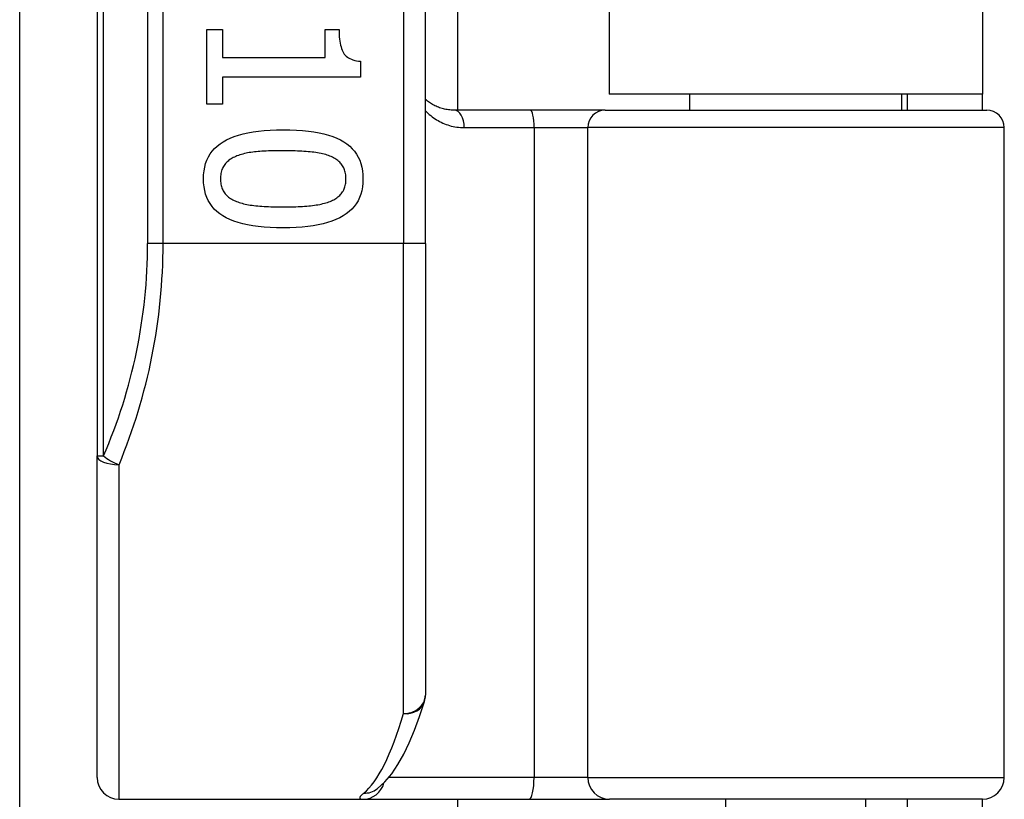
# Model space of a CAD drawing. Header units: inches. Extents: x 6 to 188, y 10 to 101.
# Tile 51 of 140: x 40.591 to 41.477, y 28.976 to 29.677. Entities that reach past the tile are written whole.
import ezdxf

# ---------------------------------------------------------------- set-up
doc = ezdxf.new("R2010")
doc.units = ezdxf.units.IN
doc.header["$MEASUREMENT"] = 0
doc.layers.add('Visible Edges(ANSI)', color=7, linetype='Continuous', lineweight=25)
doc.layers.add('Visible Tangent Edges(ANSI)', color=7, linetype='Continuous', lineweight=25)

msp = doc.modelspace()

# ---------------------------------------------------------------- linework, layer by layer
at = {"layer": 'Visible Edges(ANSI)'}
for p, q in [((40.66095, 31.16682), (40.66095, 29.28464)), ((40.95622, 29.47573), (40.95622, 30.97573)), ((40.98501, 30.85565), (40.98501, 29.59581)), ((41.12145, 30.84123), (41.12145, 29.61023)), ((41.45745, 30.84123), (41.45745, 29.61023)), ((40.59131, 26.79413), (40.59131, 29.78977)), ((40.75951, 29.66824), (40.77358, 29.66824)), ((40.75951, 29.60102), (40.75951, 29.66824)), ((40.77358, 29.66824), (40.77358, 29.64323)), ((40.86593, 29.66824), (40.87855, 29.66824)), ((40.86593, 29.64323), (40.86593, 29.66824)), ((40.77358, 29.64323), (40.86593, 29.64323)), ((40.89776, 29.63977), (40.89776, 29.62547)), ((40.77358, 29.62547), (40.77358, 29.60102)), ((40.89776, 29.62547), (40.77358, 29.62547)), ((41.45745, 29.61023), (41.12145, 29.61023)), ((41.19398, 29.59581), (41.19398, 29.61023)), ((41.38492, 29.59581), (41.38492, 29.61023)), ((41.38945, 29.61023), (41.38945, 29.59581)), ((41.45745, 29.59581), (41.45745, 29.61023)), ((40.77358, 29.60102), (40.75951, 29.60102)), ((41.05044, 29.59581), (40.982, 29.59581)), ((41.11794, 29.59581), (41.05044, 29.59581)), ((41.11794, 29.59581), (41.4612, 29.59581)), ((41.47695, 28.99542), (41.47695, 29.58006)), ((40.95622, 29.47573), (40.95622, 29.06946)), ((40.66095, 28.99542), (40.66095, 29.28464)), ((40.91235, 28.98477), (40.91279, 28.98513)), ((40.68063, 28.97573), (40.90008, 28.97573)), ((40.90008, 28.97573), (41.04955, 28.97573)), ((40.98501, 28.97573), (40.98501, 26.79413)), ((41.04955, 28.97573), (41.12187, 28.97573)), ((41.45726, 28.97573), (41.12187, 28.97573)), ((41.22646, 28.82219), (41.22646, 28.97573)), ((41.35244, 28.82219), (41.35244, 28.97573)), ((41.38945, 28.97573), (41.38945, 28.94473)), ((41.45745, 28.94473), (41.45745, 28.97573))]:
    msp.add_line(p, q, dxfattribs=at)
at = {"layer": 'Visible Edges(ANSI)', "flags": 128}
for points in [[(40.87855, 29.66824), (40.87858, 29.66593), (40.87866, 29.66372), (40.8788, 29.66162), (40.879, 29.65962), (40.87925, 29.65772), (40.87955, 29.65593), (40.87992, 29.65424), (40.88034, 29.65266), (40.88081, 29.65118), (40.88134, 29.6498), (40.88193, 29.64853), (40.88257, 29.64736), (40.88329, 29.64628), (40.88411, 29.64529), (40.88503, 29.64437), (40.88604, 29.64354), (40.88716, 29.64278), (40.88838, 29.64211), (40.88969, 29.64152), (40.89111, 29.64101), (40.89262, 29.64057), (40.89423, 29.64022), (40.89594, 29.63995), (40.89776, 29.63977)], [(40.982, 29.59581), (40.98076, 29.59583), (40.97952, 29.59589), (40.9783, 29.59598), (40.97709, 29.59612), (40.97589, 29.59628), (40.97471, 29.59649), (40.97354, 29.59672), (40.97238, 29.59699), (40.97125, 29.5973), (40.97012, 29.59763), (40.96902, 29.598), (40.96793, 29.5984), (40.96685, 29.59883), (40.9658, 29.59929), (40.96476, 29.59977), (40.96373, 29.60029), (40.96273, 29.60084), (40.96174, 29.60141), (40.96078, 29.60202), (40.95983, 29.60264), (40.9589, 29.6033), (40.95799, 29.60398), (40.95709, 29.60469), (40.95622, 29.60542)], [(40.75661, 29.53391), (40.75673, 29.53762), (40.7571, 29.54116), (40.75772, 29.54454), (40.75858, 29.54775), (40.75968, 29.55079), (40.76103, 29.55366), (40.76263, 29.55636), (40.76448, 29.55889), (40.76657, 29.56126), (40.7689, 29.56346), (40.77148, 29.56549), (40.77431, 29.56735), (40.77739, 29.56905), (40.78073, 29.57061), (40.78432, 29.57202), (40.78817, 29.57327), (40.79229, 29.57439), (40.79666, 29.57535), (40.80128, 29.57616), (40.80617, 29.57683), (40.81132, 29.57735), (40.81672, 29.57772), (40.82238, 29.57794), (40.8283, 29.57801)], [(40.8283, 29.57801), (40.83438, 29.57794), (40.84017, 29.57772), (40.84569, 29.57734), (40.85094, 29.57682), (40.8559, 29.57614), (40.86058, 29.57532), (40.86499, 29.57435), (40.86912, 29.57323), (40.87297, 29.57195), (40.87654, 29.57053), (40.87983, 29.56896), (40.88285, 29.56724), (40.8856, 29.56536), (40.88812, 29.56332), (40.8904, 29.56111), (40.89243, 29.55875), (40.89423, 29.55621), (40.89579, 29.55352), (40.89711, 29.55066), (40.89818, 29.54764), (40.89902, 29.54445), (40.89962, 29.5411), (40.89998, 29.53758), (40.9001, 29.53391)], [(40.78676, 29.55456), (40.78559, 29.5541), (40.78447, 29.55361), (40.78339, 29.55308), (40.78236, 29.55252), (40.78138, 29.55193), (40.78044, 29.55131), (40.77954, 29.55066), (40.7787, 29.54997), (40.77789, 29.54926), (40.77714, 29.54851), (40.77643, 29.54773), (40.77576, 29.54692), (40.77515, 29.54607), (40.77458, 29.54517), (40.77408, 29.54424), (40.77362, 29.54326), (40.77322, 29.54224), (40.77287, 29.54118), (40.77258, 29.54007), (40.77234, 29.53893), (40.77215, 29.53773), (40.77202, 29.5365), (40.77194, 29.53523), (40.77191, 29.53391)], [(40.8283, 29.55925), (40.82591, 29.55925), (40.82359, 29.55923), (40.82134, 29.5592), (40.81916, 29.55916), (40.81704, 29.5591), (40.81498, 29.55903), (40.813, 29.55895), (40.81108, 29.55886), (40.80923, 29.55875), (40.80744, 29.55863), (40.80572, 29.5585), (40.80407, 29.55836), (40.80246, 29.5582), (40.80089, 29.55801), (40.79934, 29.55779), (40.79783, 29.55754), (40.79634, 29.55727), (40.79488, 29.55697), (40.79346, 29.55664), (40.79206, 29.55628), (40.79069, 29.55589), (40.78935, 29.55548), (40.78804, 29.55503), (40.78676, 29.55456)], [(40.87029, 29.55445), (40.86909, 29.55491), (40.86784, 29.55533), (40.86654, 29.55574), (40.86519, 29.55612), (40.86378, 29.55647), (40.86233, 29.5568), (40.86082, 29.5571), (40.85927, 29.55738), (40.85766, 29.55764), (40.856, 29.55786), (40.85429, 29.55807), (40.85253, 29.55825), (40.85072, 29.55841), (40.84888, 29.55856), (40.847, 29.55869), (40.84507, 29.55881), (40.84311, 29.55891), (40.84111, 29.559), (40.83907, 29.55908), (40.837, 29.55914), (40.83488, 29.55919), (40.83273, 29.55923), (40.83053, 29.55925), (40.8283, 29.55925)], [(40.8848, 29.53391), (40.88478, 29.53517), (40.8847, 29.5364), (40.88458, 29.53759), (40.8844, 29.53874), (40.88417, 29.53985), (40.88389, 29.54093), (40.88357, 29.54196), (40.88319, 29.54296), (40.88276, 29.54392), (40.88228, 29.54485), (40.88175, 29.54573), (40.88117, 29.54658), (40.88054, 29.54739), (40.87986, 29.54818), (40.87913, 29.54894), (40.87835, 29.54966), (40.87752, 29.55036), (40.87664, 29.55103), (40.8757, 29.55167), (40.87472, 29.55229), (40.87369, 29.55287), (40.8726, 29.55343), (40.87147, 29.55395), (40.87029, 29.55445)], [(40.82841, 29.48991), (40.82237, 29.48999), (40.8166, 29.49021), (40.81111, 29.49058), (40.80589, 29.49111), (40.80094, 29.49178), (40.79627, 29.4926), (40.79187, 29.49358), (40.78774, 29.4947), (40.78389, 29.49597), (40.78031, 29.49739), (40.777, 29.49896), (40.77397, 29.50069), (40.7712, 29.50256), (40.76867, 29.5046), (40.76638, 29.5068), (40.76433, 29.50917), (40.76252, 29.51169), (40.76095, 29.51438), (40.75962, 29.51723), (40.75854, 29.52024), (40.7577, 29.52341), (40.75709, 29.52675), (40.75673, 29.53025), (40.75661, 29.53391)], [(40.77191, 29.53391), (40.77193, 29.53266), (40.77201, 29.53145), (40.77214, 29.53027), (40.77231, 29.52914), (40.77254, 29.52803), (40.77282, 29.52697), (40.77314, 29.52594), (40.77352, 29.52495), (40.77395, 29.52399), (40.77443, 29.52307), (40.77496, 29.52219), (40.77554, 29.52134), (40.77617, 29.52053), (40.77685, 29.51975), (40.77758, 29.519), (40.77836, 29.51827), (40.77919, 29.51758), (40.78007, 29.51692), (40.78101, 29.51629), (40.78199, 29.51569), (40.78302, 29.51512), (40.78411, 29.51457), (40.78524, 29.51406), (40.78642, 29.51358)], [(40.9001, 29.53391), (40.89998, 29.53021), (40.8996, 29.52668), (40.89898, 29.52332), (40.89812, 29.52013), (40.897, 29.5171), (40.89563, 29.51424), (40.89402, 29.51155), (40.89216, 29.50902), (40.89005, 29.50666), (40.88769, 29.50446), (40.88509, 29.50244), (40.88223, 29.50057), (40.87913, 29.49887), (40.87578, 29.49732), (40.87217, 29.49591), (40.86831, 29.49465), (40.8642, 29.49354), (40.85984, 29.49258), (40.85523, 29.49176), (40.85037, 29.4911), (40.84526, 29.49058), (40.83989, 29.49021), (40.83428, 29.48998), (40.82841, 29.48991)], [(40.87051, 29.5137), (40.87166, 29.51417), (40.87276, 29.51468), (40.87381, 29.51522), (40.87482, 29.51579), (40.87578, 29.51638), (40.87669, 29.517), (40.87756, 29.51765), (40.87838, 29.51834), (40.87915, 29.51904), (40.87987, 29.51978), (40.88054, 29.52055), (40.88117, 29.52134), (40.88175, 29.52217), (40.88228, 29.52304), (40.88276, 29.52395), (40.88319, 29.5249), (40.88357, 29.52589), (40.88389, 29.52691), (40.88417, 29.52798), (40.8844, 29.52909), (40.88458, 29.53023), (40.8847, 29.53142), (40.88478, 29.53264), (40.8848, 29.53391)], [(40.78642, 29.51358), (40.78759, 29.51315), (40.7888, 29.51273), (40.79006, 29.51234), (40.79138, 29.51197), (40.79274, 29.51162), (40.79416, 29.51129), (40.79563, 29.51099), (40.79714, 29.5107), (40.79871, 29.51044), (40.80034, 29.5102), (40.80201, 29.50998), (40.80373, 29.50979), (40.80551, 29.50961), (40.80733, 29.50945), (40.80921, 29.5093), (40.81114, 29.50917), (40.81312, 29.50905), (40.81515, 29.50895), (40.81723, 29.50886), (40.81937, 29.50879), (40.82155, 29.50874), (40.82379, 29.5087), (40.82607, 29.50868), (40.82841, 29.50867)], [(40.82841, 29.50867), (40.83075, 29.50868), (40.83303, 29.5087), (40.83527, 29.50874), (40.83745, 29.50879), (40.83958, 29.50886), (40.84166, 29.50895), (40.84368, 29.50905), (40.84566, 29.50917), (40.84758, 29.5093), (40.84945, 29.50945), (40.85127, 29.50961), (40.85303, 29.50979), (40.85475, 29.50998), (40.85642, 29.51021), (40.85804, 29.51045), (40.85962, 29.51072), (40.86114, 29.51101), (40.86262, 29.51132), (40.86406, 29.51166), (40.86544, 29.51202), (40.86678, 29.5124), (40.86807, 29.51281), (40.86931, 29.51324), (40.87051, 29.5137)], [(40.91279, 28.98513), (40.91974, 28.99144), (40.92591, 28.99877), (40.93154, 29.00708), (40.9368, 29.01637), (40.94176, 29.02667), (40.94649, 29.03799), (40.95102, 29.05033), (40.95536, 29.06369)]]:
    msp.add_lwpolyline(points, dxfattribs=at)
at = {"layer": 'Visible Edges(ANSI)'}
for centre, radius, start, end in [((41.4612, 29.58006), 0.01575, 0, 90), ((40.93654, 29.06946), 0.01969, 342.95848, 0), ((40.68063, 28.99542), 0.01969, 180, 270), ((41.45726, 28.99542), 0.01969, 270, 0)]:
    msp.add_arc(centre, radius, start, end, dxfattribs=at)
at = {"layer": 'Visible Tangent Edges(ANSI)'}
for p, q in [((40.66671, 29.28464), (40.66671, 31.16682)), ((40.70636, 30.97573), (40.70636, 29.47573)), ((40.72028, 29.47573), (40.72028, 30.97573)), ((40.93654, 30.97573), (40.93654, 29.47573)), ((40.99114, 29.58006), (41.054, 29.58006)), ((41.054, 29.58006), (41.10221, 29.58006)), ((41.054, 29.58006), (41.054, 28.99542)), ((41.47695, 29.58006), (41.10221, 29.58006)), ((41.10221, 28.99542), (41.10221, 29.58006)), ((40.72028, 29.47573), (40.70636, 29.47573)), ((40.93654, 29.47573), (40.72028, 29.47573)), ((40.95622, 29.47573), (40.93654, 29.47573)), ((40.93654, 29.05281), (40.93654, 29.47573)), ((40.66095, 29.28464), (40.66671, 29.28464)), ((40.68063, 29.27681), (40.68063, 28.97573)), ((41.054, 28.99542), (40.92326, 28.99542)), ((41.10221, 28.99542), (41.054, 28.99542)), ((41.10221, 28.99542), (41.47695, 28.99542))]:
    msp.add_line(p, q, dxfattribs=at)
at = {"layer": 'Visible Tangent Edges(ANSI)', "flags": 128}
for points in [[(40.95622, 29.59528), (40.95737, 29.59412), (40.95856, 29.593), (40.95977, 29.59193), (40.96101, 29.59089), (40.96228, 29.5899), (40.96357, 29.58895), (40.9649, 29.58804), (40.96625, 29.58718), (40.96763, 29.58636), (40.96903, 29.58558), (40.97046, 29.58485), (40.97192, 29.58417), (40.9734, 29.58354), (40.9749, 29.58296), (40.97643, 29.58243), (40.97798, 29.58195), (40.97955, 29.58152), (40.98115, 29.58114), (40.98277, 29.58082), (40.98441, 29.58055), (40.98607, 29.58034), (40.98775, 29.58019), (40.98944, 29.58009), (40.99114, 29.58006)], [(40.90075, 28.98123), (40.90021, 28.98079), (40.89971, 28.98036), (40.89926, 28.97996), (40.89885, 28.97957), (40.89849, 28.97919), (40.89816, 28.97884), (40.89789, 28.9785), (40.89766, 28.97819), (40.89747, 28.97789), (40.89733, 28.97761), (40.89723, 28.97735), (40.89718, 28.97711), (40.89717, 28.97689), (40.89721, 28.97669), (40.89729, 28.9765), (40.89742, 28.97634), (40.89759, 28.9762), (40.89781, 28.97607), (40.89808, 28.97597), (40.89839, 28.97588), (40.89874, 28.97582), (40.89914, 28.97577), (40.89959, 28.97574), (40.90008, 28.97573)]]:
    msp.add_lwpolyline(points, dxfattribs=at)
at = {"layer": 'Visible Tangent Edges(ANSI)'}
msp.add_arc((40.22605, 29.47573), 0.48031, 336.55613, 0, dxfattribs=at)
for centre, major_axis, ratio, start_param, end_param in [((40.982, 29.58006), (0, 0.01575), 0.580671, 4.712389, 6.283185), ((41.05044, 29.58006), (0, 0.01575), 0.225879, 4.712389, 6.283185), ((41.11794, 29.58006), (0, 0.01575), 0.998608, 0, 1.570796), ((40.23997, 29.47573), (0, 0.5), 0.96063, 4.303216, 4.712389), ((40.68063, 29.28464), (-0.01969, 0), 0.39785, 0, 1.570796), ((40.68063, 29.28464), (-0.01806, 0.00783), 0.369668, 0.864875, 1.72975), ((40.93654, 29.06946), (0.01969, 0), 0.845842, 4.712389, 6.283185), ((40.93654, 29.06946), (0.01882, -0.00577), 0.834757, 4.962887, 6.283185), ((40.88701, 29.47573), (0, -0.5), 0.185699, 0.148494, 0.562654), ((40.90008, 28.99542), (0, -0.01969), 0.985236, 0, 1.320384), ((41.04955, 28.99542), (0, -0.01969), 0.225879, 0, 1.570796), ((41.12187, 28.99542), (0, -0.01969), 0.998608, 4.712389, 6.283185), ((40.90075, 29.0007), (0.01205, -0.01557), 0.971402, 5.610492, 6.283185)]:
    msp.add_ellipse(centre, major_axis=major_axis, ratio=ratio, start_param=start_param, end_param=end_param, dxfattribs=at)

doc.saveas('drawing.dxf')
